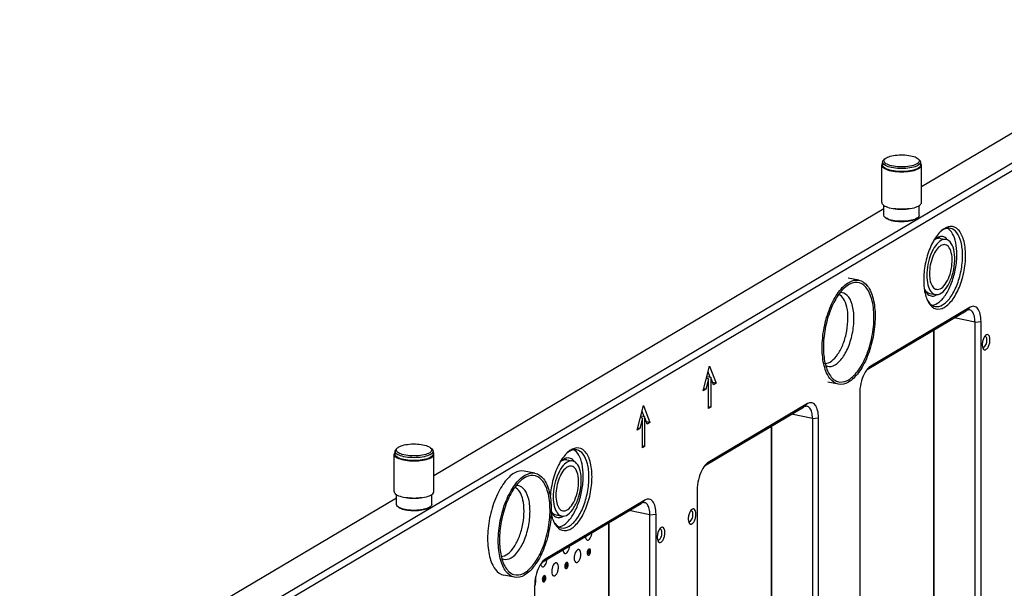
# Model space of a CAD drawing. Extents: x -401 to 590, y -380 to 320.
# Tile 51 of 54: x 394 to 505, y 100 to 164. Entities that reach past the tile are written whole.
import ezdxf

# ---------------------------------------------------------------- set-up
doc = ezdxf.new("R2010")
doc.units = 0
doc.layers.get('0').update_dxf_attribs({"linetype": 'CONTINUOUS'})
doc.layers.add('1', color=7, linetype='CONTINUOUS')

# ---------------------------------------------------------------- blocks, each defined once
blk = doc.blocks.new('E6980-24120__1', base_point=(776.55, -282.69))
at = {"color": 7, "linetype": 'CONTINUOUS'}
for p, q in [((1083.58, 337.91), (787.58, 162.56)), ((788.44, 161.45), (1084.44, 336.8)), ((1052.1, 326.11), (991.94, 290.47)), ((983.44, 285.43), (881.45, 225.02)), ((979.62, 249.1), (1002.07, 262.4)), ((1002.94, 263.17), (980.44, 249.84)), ((1004.07, 172.73), (1004.07, 259.82)), ((1005.44, 172.86), (1005.44, 259.95)), ((994.67, 258.01), (994.67, 172.34)), ((994.76, 258.07), (994.76, 172.7)), ((942.5, 244.26), (943.94, 249.81)), ((944.09, 247.29), (943.61, 248.55)), ((943.94, 249.81), (945.39, 245.97)), ((943.69, 246.97), (943.08, 244.6)), ((943.69, 246.97), (943.23, 247.06)), ((944.19, 247.27), (943.33, 247.44)), ((943.33, 247.04), (943.33, 247.44)), ((943.69, 240.27), (943.69, 246.97)), ((944.81, 245.63), (944.19, 247.27)), ((944.19, 247.27), (944.19, 240.56)), ((945.39, 245.97), (944.62, 246.12)), ((945.39, 245.97), (944.81, 245.63)), ((943.08, 244.6), (942.5, 244.26)), ((943.08, 244.6), (942.61, 244.69)), ((977.94, 243.66), (977.94, 156.57)), ((966.11, 241.35), (943.61, 228.02)), ((927.5, 235.37), (928.94, 240.92)), ((929.09, 238.4), (928.61, 239.66)), ((928.94, 240.92), (930.39, 237.08)), ((942.79, 227.28), (965.24, 240.58)), ((944.19, 240.56), (943.69, 240.66)), ((944.19, 240.56), (943.69, 240.27)), ((928.69, 238.08), (928.08, 235.71)), ((928.69, 238.08), (928.23, 238.18)), ((928.33, 238.16), (928.33, 238.55)), ((929.19, 238.38), (928.33, 238.55)), ((928.69, 231.38), (928.69, 238.08)), ((929.19, 238.38), (929.19, 231.68)), ((929.81, 236.74), (929.19, 238.38)), ((930.39, 237.08), (929.62, 237.23)), ((930.39, 237.08), (929.81, 236.74)), ((967.24, 238), (967.24, 150.91)), ((968.61, 151.04), (968.61, 238.13)), ((928.08, 235.71), (927.5, 235.37)), ((928.08, 235.71), (927.61, 235.81)), ((957.84, 236.19), (957.84, 150.52)), ((957.93, 236.25), (957.93, 150.88)), ((929.19, 231.68), (928.69, 231.77)), ((929.19, 231.68), (928.69, 231.38)), ((941.11, 221.84), (941.11, 134.75)), ((872.95, 219.98), (812.79, 184.34)), ((905.96, 205.46), (928.41, 218.76)), ((929.28, 219.53), (906.78, 206.2)), ((921.01, 214.38), (921.01, 161.88)), ((921.1, 214.43), (921.1, 161.53)), ((930.41, 129.1), (930.41, 216.19)), ((931.78, 129.22), (931.78, 216.31)), ((904.28, 200.02), (904.28, 112.93))]:
    blk.add_line(p, q, dxfattribs=at)
at = {"color": 3, "linetype": 'CONTINUOUS'}
for p, q in [((1002.07, 262.4), (1002.94, 263.17)), ((1004.07, 259.82), (999.31, 260.76)), ((1004.07, 259.82), (1005.44, 259.95)), ((980.44, 249.84), (979.67, 249.16)), ((965.24, 240.58), (966.11, 241.35)), ((967.24, 238), (962.48, 238.94)), ((967.24, 238), (968.61, 238.13)), ((943.61, 228.02), (942.84, 227.34)), ((928.41, 218.76), (929.28, 219.53)), ((930.41, 216.19), (925.65, 217.13)), ((930.41, 216.19), (931.78, 216.31)), ((906.78, 206.2), (906.01, 205.52))]:
    blk.add_line(p, q, dxfattribs=at)
at = {"color": 7, "linetype": 'CONTINUOUS'}
for points, knots in [([(1001.94, 274.93), (1001.94, 276.23), (1001.79, 277.42), (1001.21, 279.42), (1000.79, 280.22), (999.74, 281.27), (999.12, 281.52), (997.79, 281.42), (997.09, 281.08), (996.41, 280.47)], [0, 0, 0, 0, 1, 1, 2, 2, 3, 3, 4, 4, 4, 4]), ([(996.41, 280.47), (995.78, 279.9), (995.18, 279.1), (994.09, 277.17), (993.63, 276.04), (992.9, 273.62), (992.65, 272.35), (992.4, 269.84), (992.41, 268.62), (992.67, 266.42), (992.93, 265.46), (993.3, 264.69)], [0, 0, 0, 0, 1, 1, 2, 2, 3, 3, 4, 4, 5, 5, 5, 5]), ([(997.92, 278.39), (997.66, 278.74), (997.37, 278.98), (996.71, 279.23), (996.36, 279.24), (995.63, 279.03), (995.26, 278.81), (994.9, 278.48)], [0, 0, 0, 0, 1, 1, 2, 2, 3, 3, 3, 3]), ([(998.5, 281.03), (998.14, 281.1), (997.76, 281.07), (996.99, 280.82), (996.6, 280.6), (996.22, 280.28)], [0, 0, 0, 0, 1, 1, 2, 2, 2, 2]), ([(999.96, 275.12), (999.96, 276.08), (999.87, 276.98), (999.53, 278.58), (999.28, 279.28), (998.64, 280.39), (998.26, 280.8), (997.83, 281.05)], [0, 0, 0, 0, 1, 1, 2, 2, 3, 3, 3, 3]), ([(1001.25, 274.87), (1001.25, 275.97), (1001.14, 277), (1000.69, 278.78), (1000.36, 279.51), (999.53, 280.59), (999.04, 280.92), (998.5, 281.03)], [0, 0, 0, 0, 1, 1, 2, 2, 3, 3, 3, 3]), ([(996.25, 278.77), (996.02, 278.82), (995.77, 278.81), (995.26, 278.65), (995, 278.52), (994.74, 278.32)], [0, 0, 0, 0, 1, 1, 2, 2, 2, 2]), ([(993.3, 264.69), (993.68, 263.88), (994.18, 263.31), (995.33, 262.7), (995.97, 262.68), (997.3, 263.17), (997.98, 263.69), (999.26, 265.21), (999.85, 266.19), (1000.85, 268.45), (1001.25, 269.72), (1001.8, 272.34), (1001.94, 273.67), (1001.94, 274.93)], [0, 0, 0, 0, 1, 1, 2, 2, 3, 3, 4, 4, 5, 5, 6, 6, 6, 6]), ([(994.38, 263.61), (994.91, 263.68), (995.46, 263.94), (996.54, 264.83), (997.07, 265.45), (998.03, 266.98), (998.46, 267.87), (999.19, 269.83), (999.47, 270.88), (999.86, 273.03), (999.96, 274.1), (999.96, 275.12)], [0, 0, 0, 0, 1, 1, 2, 2, 3, 3, 4, 4, 5, 5, 5, 5]), ([(995.01, 263.37), (995.56, 263.27), (996.14, 263.39), (997.33, 264.08), (997.92, 264.64), (999.01, 266.14), (999.51, 267.06), (1000.35, 269.13), (1000.68, 270.26), (1001.14, 272.58), (1001.25, 273.75), (1001.25, 274.87)], [0, 0, 0, 0, 1, 1, 2, 2, 3, 3, 4, 4, 5, 5, 5, 5]), ([(992.57, 267.31), (992.73, 267.03), (992.92, 266.8), (993.33, 266.47), (993.55, 266.36), (993.79, 266.31)], [0, 0, 0, 0, 1, 1, 2, 2, 2, 2]), ([(992.65, 267.1), (992.86, 266.66), (993.12, 266.31), (993.71, 265.84), (994.04, 265.72), (994.74, 265.7), (995.11, 265.81), (995.48, 266.04)], [0, 0, 0, 0, 1, 1, 2, 2, 3, 3, 3, 3]), ([(993.19, 264.94), (993.42, 264.5), (993.7, 264.14), (994.32, 263.61), (994.65, 263.44), (995.01, 263.37)], [0, 0, 0, 0, 1, 1, 2, 2, 2, 2]), ([(1005.44, 259.95), (1005.44, 260.56), (1005.37, 261.14), (1005.12, 262.13), (1004.94, 262.54), (1004.47, 263.14), (1004.2, 263.32), (1003.59, 263.43), (1003.27, 263.36), (1002.94, 263.17)], [0, 0, 0, 0, 1, 1, 2, 2, 3, 3, 4, 4, 4, 4]), ([(1004.07, 259.82), (1004.07, 260.31), (1004.02, 260.77), (1003.82, 261.56), (1003.67, 261.89), (1003.31, 262.37), (1003.09, 262.51), (1002.85, 262.56)], [0, 0, 0, 0, 1, 1, 2, 2, 3, 3, 3, 3]), ([(1006.45, 256.81), (1006.3, 256.68), (1006.16, 256.48), (1005.93, 256), (1005.84, 255.72), (1005.72, 255.14), (1005.7, 254.85), (1005.73, 254.31), (1005.79, 254.08), (1005.87, 253.9)], [0, 0, 0, 0, 1, 1, 2, 2, 3, 3, 4, 4, 4, 4]), ([(1007.46, 255.79), (1007.46, 256.11), (1007.41, 256.39), (1007.23, 256.82), (1007.1, 256.95), (1006.78, 257.02), (1006.61, 256.96), (1006.45, 256.81)], [0, 0, 0, 0, 1, 1, 2, 2, 3, 3, 3, 3]), ([(1005.87, 253.9), (1005.96, 253.73), (1006.07, 253.61), (1006.34, 253.52), (1006.49, 253.56), (1006.78, 253.76), (1006.93, 253.93), (1007.18, 254.38), (1007.28, 254.64), (1007.42, 255.22), (1007.46, 255.51), (1007.46, 255.79)], [0, 0, 0, 0, 1, 1, 2, 2, 3, 3, 4, 4, 5, 5, 5, 5]), ([(1005.91, 254.13), (1006.01, 254.11), (1006.12, 254.15), (1006.34, 254.33), (1006.45, 254.47), (1006.62, 254.82), (1006.69, 255.03), (1006.77, 255.46), (1006.79, 255.68), (1006.76, 256.07), (1006.72, 256.24), (1006.59, 256.49), (1006.5, 256.56), (1006.4, 256.58)], [0, 0, 0, 0, 1, 1, 2, 2, 3, 3, 4, 4, 5, 5, 6, 6, 6, 6]), ([(980.03, 249.53), (979.64, 249.18), (979.28, 248.68), (978.64, 247.43), (978.39, 246.7), (978.03, 245.18), (977.94, 244.39), (977.94, 243.66)], [0, 0, 0, 0, 1, 1, 2, 2, 3, 3, 3, 3]), ([(968.61, 238.13), (968.61, 238.75), (968.54, 239.32), (968.29, 240.31), (968.11, 240.72), (967.64, 241.32), (967.37, 241.5), (966.76, 241.61), (966.44, 241.54), (966.11, 241.35)], [0, 0, 0, 0, 1, 1, 2, 2, 3, 3, 4, 4, 4, 4]), ([(967.24, 238), (967.24, 238.5), (967.19, 238.95), (966.99, 239.74), (966.84, 240.07), (966.48, 240.55), (966.26, 240.7), (966.02, 240.74)], [0, 0, 0, 0, 1, 1, 2, 2, 3, 3, 3, 3]), ([(911.75, 230.32), (911.09, 229.71), (910.45, 228.86), (909.32, 226.77), (908.84, 225.56), (908.13, 222.97), (907.9, 221.61), (907.82, 220.3)], [0, 0, 0, 0, 1, 1, 2, 2, 3, 3, 3, 3]), ([(913.84, 230.88), (913.48, 230.95), (913.1, 230.92), (912.33, 230.67), (911.94, 230.44), (911.56, 230.13)], [0, 0, 0, 0, 1, 1, 2, 2, 2, 2]), ([(917.28, 224.78), (917.28, 226.07), (917.13, 227.26), (916.55, 229.27), (916.13, 230.07), (915.08, 231.12), (914.46, 231.37), (913.13, 231.27), (912.43, 230.93), (911.75, 230.32)], [0, 0, 0, 0, 1, 1, 2, 2, 3, 3, 4, 4, 4, 4]), ([(915.3, 224.97), (915.3, 225.93), (915.21, 226.83), (914.87, 228.43), (914.62, 229.13), (913.98, 230.24), (913.6, 230.65), (913.17, 230.9)], [0, 0, 0, 0, 1, 1, 2, 2, 3, 3, 3, 3]), ([(916.59, 224.72), (916.59, 225.82), (916.48, 226.85), (916.03, 228.63), (915.7, 229.36), (914.87, 230.44), (914.38, 230.77), (913.84, 230.88)], [0, 0, 0, 0, 1, 1, 2, 2, 3, 3, 3, 3]), ([(911.59, 228.62), (911.36, 228.67), (911.11, 228.65), (910.6, 228.5), (910.34, 228.36), (910.08, 228.17)], [0, 0, 0, 0, 1, 1, 2, 2, 2, 2]), ([(913.26, 228.24), (913, 228.59), (912.71, 228.83), (912.05, 229.08), (911.7, 229.09), (910.97, 228.88), (910.6, 228.66), (910.24, 228.33)], [0, 0, 0, 0, 1, 1, 2, 2, 3, 3, 3, 3]), ([(943.2, 227.71), (942.81, 227.37), (942.45, 226.86), (941.81, 225.61), (941.56, 224.89), (941.2, 223.36), (941.11, 222.58), (941.11, 221.84)], [0, 0, 0, 0, 1, 1, 2, 2, 3, 3, 3, 3]), ([(908.64, 214.53), (909.02, 213.73), (909.52, 213.16), (910.67, 212.55), (911.31, 212.52), (912.64, 213.02), (913.32, 213.54), (914.6, 215.06), (915.19, 216.03), (916.19, 218.3), (916.59, 219.57), (917.14, 222.19), (917.28, 223.52), (917.28, 224.78)], [0, 0, 0, 0, 1, 1, 2, 2, 3, 3, 4, 4, 5, 5, 6, 6, 6, 6]), ([(909.72, 213.46), (910.25, 213.53), (910.8, 213.79), (911.88, 214.68), (912.41, 215.3), (913.37, 216.82), (913.8, 217.72), (914.53, 219.68), (914.81, 220.73), (915.2, 222.87), (915.3, 223.95), (915.3, 224.97)], [0, 0, 0, 0, 1, 1, 2, 2, 3, 3, 4, 4, 5, 5, 5, 5]), ([(910.35, 213.22), (910.9, 213.11), (911.48, 213.24), (912.67, 213.93), (913.26, 214.49), (914.35, 215.99), (914.85, 216.9), (915.69, 218.97), (916.02, 220.1), (916.48, 222.43), (916.59, 223.6), (916.59, 224.72)], [0, 0, 0, 0, 1, 1, 2, 2, 3, 3, 4, 4, 5, 5, 5, 5]), ([(930.41, 216.19), (930.41, 216.68), (930.36, 217.13), (930.16, 217.92), (930.01, 218.25), (929.65, 218.73), (929.43, 218.88), (929.19, 218.93)], [0, 0, 0, 0, 1, 1, 2, 2, 3, 3, 3, 3]), ([(931.78, 216.31), (931.78, 216.93), (931.71, 217.5), (931.46, 218.49), (931.28, 218.9), (930.81, 219.5), (930.54, 219.68), (929.93, 219.79), (929.61, 219.72), (929.28, 219.53)], [0, 0, 0, 0, 1, 1, 2, 2, 3, 3, 4, 4, 4, 4]), ([(908.03, 216.87), (908.24, 216.45), (908.5, 216.12), (909.09, 215.67), (909.41, 215.56), (910.1, 215.56), (910.46, 215.67), (910.82, 215.88)], [0, 0, 0, 0, 1, 1, 2, 2, 3, 3, 3, 3]), ([(939.82, 217.34), (939.67, 217.21), (939.53, 217.01), (939.3, 216.53), (939.21, 216.25), (939.09, 215.67), (939.07, 215.38), (939.1, 214.84), (939.16, 214.61), (939.24, 214.43)], [0, 0, 0, 0, 1, 1, 2, 2, 3, 3, 4, 4, 4, 4]), ([(939.28, 214.66), (939.38, 214.64), (939.49, 214.68), (939.71, 214.86), (939.82, 215), (939.99, 215.35), (940.06, 215.56), (940.14, 215.99), (940.16, 216.21), (940.13, 216.6), (940.09, 216.77), (939.96, 217.02), (939.87, 217.09), (939.77, 217.11)], [0, 0, 0, 0, 1, 1, 2, 2, 3, 3, 4, 4, 5, 5, 6, 6, 6, 6]), ([(940.83, 216.32), (940.83, 216.64), (940.78, 216.92), (940.6, 217.35), (940.47, 217.48), (940.15, 217.55), (939.98, 217.49), (939.82, 217.34)], [0, 0, 0, 0, 1, 1, 2, 2, 3, 3, 3, 3]), ([(908.53, 214.78), (908.76, 214.34), (909.04, 213.99), (909.66, 213.46), (909.99, 213.29), (910.35, 213.22)], [0, 0, 0, 0, 1, 1, 2, 2, 2, 2]), ([(939.24, 214.43), (939.33, 214.25), (939.44, 214.14), (939.71, 214.05), (939.86, 214.08), (940.15, 214.29), (940.3, 214.46), (940.55, 214.9), (940.65, 215.17), (940.79, 215.74), (940.83, 216.04), (940.83, 216.32)], [0, 0, 0, 0, 1, 1, 2, 2, 3, 3, 4, 4, 5, 5, 5, 5]), ([(932.79, 213.18), (932.64, 213.04), (932.5, 212.85), (932.27, 212.37), (932.18, 212.09), (932.06, 211.51), (932.04, 211.21), (932.07, 210.68), (932.13, 210.45), (932.21, 210.27)], [0, 0, 0, 0, 1, 1, 2, 2, 3, 3, 4, 4, 4, 4]), ([(932.21, 210.27), (932.3, 210.09), (932.41, 209.97), (932.68, 209.89), (932.83, 209.92), (933.12, 210.12), (933.27, 210.29), (933.52, 210.74), (933.62, 211.01), (933.76, 211.58), (933.8, 211.88), (933.8, 212.16)], [0, 0, 0, 0, 1, 1, 2, 2, 3, 3, 4, 4, 5, 5, 5, 5]), ([(932.25, 210.5), (932.35, 210.48), (932.46, 210.51), (932.68, 210.69), (932.79, 210.83), (932.96, 211.19), (933.03, 211.39), (933.11, 211.82), (933.13, 212.04), (933.1, 212.43), (933.06, 212.6), (932.93, 212.85), (932.84, 212.93), (932.74, 212.95)], [0, 0, 0, 0, 1, 1, 2, 2, 3, 3, 4, 4, 5, 5, 6, 6, 6, 6]), ([(933.8, 212.16), (933.8, 212.47), (933.75, 212.76), (933.57, 213.18), (933.44, 213.31), (933.12, 213.39), (932.95, 213.33), (932.79, 213.18)], [0, 0, 0, 0, 1, 1, 2, 2, 3, 3, 3, 3]), ([(906.37, 205.9), (905.98, 205.55), (905.62, 205.04), (904.98, 203.79), (904.73, 203.07), (904.37, 201.54), (904.28, 200.76), (904.28, 200.02)], [0, 0, 0, 0, 1, 1, 2, 2, 3, 3, 3, 3])]:
    blk.add_open_spline(points, degree=3, knots=knots, dxfattribs=at)
for points in [[(994.9, 278.48), (994.85, 278.44), (994.8, 278.39), (994.76, 278.35)], [(992.57, 267.28), (992.6, 267.22), (992.62, 267.16), (992.65, 267.1)], [(1002.85, 262.56), (1002.6, 262.61), (1002.34, 262.55), (1002.07, 262.4)], [(1006.4, 256.58), (1006.35, 256.59), (1006.29, 256.59), (1006.24, 256.57)], [(1005.77, 254.2), (1005.81, 254.17), (1005.86, 254.14), (1005.91, 254.13)], [(980.44, 249.84), (980.3, 249.76), (980.17, 249.65), (980.03, 249.53)], [(966.02, 240.74), (965.77, 240.79), (965.51, 240.74), (965.24, 240.58)], [(910.24, 228.33), (910.19, 228.28), (910.14, 228.24), (910.1, 228.19)], [(943.61, 228.02), (943.47, 227.94), (943.34, 227.84), (943.2, 227.71)], [(929.19, 218.93), (928.94, 218.97), (928.68, 218.92), (928.41, 218.76)], [(908.02, 216.49), (908.16, 215.75), (908.37, 215.09), (908.64, 214.53)], [(908.03, 216.96), (908.34, 216.52), (908.72, 216.24), (909.13, 216.16)], [(939.77, 217.11), (939.72, 217.12), (939.66, 217.12), (939.61, 217.1)], [(939.14, 214.73), (939.18, 214.7), (939.23, 214.67), (939.28, 214.66)], [(932.74, 212.95), (932.69, 212.96), (932.63, 212.95), (932.58, 212.94)], [(932.11, 210.57), (932.15, 210.53), (932.2, 210.51), (932.25, 210.5)], [(906.78, 206.2), (906.64, 206.12), (906.51, 206.02), (906.37, 205.9)]]:
    blk.add_open_spline(points, degree=3, dxfattribs=at)
blk = doc.blocks.new('E2812-23753-0__8', base_point=(983.14, 293.89))
at = {"color": 7, "linetype": 'CONTINUOUS'}
for p, q in [((983.72, 296.82), (983.44, 296.57)), ((991.17, 296.82), (991.45, 296.57)), ((983.14, 296.04), (983.14, 295.38)), ((991.74, 296.04), (991.74, 295.38))]:
    blk.add_line(p, q, dxfattribs=at)
for points, knots in [([(991.17, 296.82), (991.41, 296.61), (991.49, 296.38), (991.34, 295.94), (991.11, 295.73), (990.38, 295.36), (989.89, 295.21), (988.74, 295), (988.09, 294.95), (986.79, 294.95), (986.15, 295), (985, 295.21), (984.51, 295.36), (983.77, 295.73), (983.54, 295.94), (983.4, 296.38), (983.48, 296.61), (983.72, 296.82)], [0, 0, 0, 0, 1, 1, 2, 2, 3, 3, 4, 4, 5, 5, 6, 6, 7, 7, 8, 8, 8, 8]), ([(983.98, 297), (984.28, 297.18), (984.69, 297.33), (985.69, 297.56), (986.26, 297.64), (987.44, 297.7), (988.05, 297.68), (989.2, 297.56), (989.73, 297.46), (990.61, 297.18), (990.95, 297.01), (991.17, 296.82)], [0, 0, 0, 0, 1, 1, 2, 2, 3, 3, 4, 4, 5, 5, 5, 5]), ([(991.74, 296.04), (991.74, 295.81), (991.6, 295.6), (991.04, 295.2), (990.63, 295.02), (989.62, 294.75), (989.03, 294.65), (987.77, 294.55), (987.12, 294.55), (985.86, 294.65), (985.27, 294.75), (984.26, 295.02), (983.85, 295.2), (983.29, 295.6), (983.14, 295.81), (983.14, 296.04)], [0, 0, 0, 0, 1, 1, 2, 2, 3, 3, 4, 4, 5, 5, 6, 6, 7, 7, 7, 7]), ([(991.74, 295.38), (991.74, 295.16), (991.6, 294.94), (991.04, 294.54), (990.63, 294.37), (989.62, 294.09), (989.03, 293.99), (987.77, 293.89), (987.12, 293.89), (985.86, 293.99), (985.27, 294.09), (984.26, 294.37), (983.85, 294.54), (983.29, 294.94), (983.14, 295.16), (983.14, 295.38)], [0, 0, 0, 0, 1, 1, 2, 2, 3, 3, 4, 4, 5, 5, 6, 6, 7, 7, 7, 7])]:
    blk.add_open_spline(points, degree=3, knots=knots, dxfattribs=at)
for points in [[(983.72, 296.82), (983.79, 296.88), (983.88, 296.94), (983.98, 297)], [(983.14, 296.04), (983.14, 296.22), (983.24, 296.4), (983.44, 296.57)], [(991.45, 296.57), (991.64, 296.4), (991.74, 296.22), (991.74, 296.04)]]:
    blk.add_open_spline(points, degree=3, dxfattribs=at)
blk = doc.blocks.new('BEARING_HK0509__9', base_point=(982.94, 285.37))
at = {"color": 7, "linetype": 'CONTINUOUS'}
for p, q in [((982.94, 286.92), (982.94, 295.38)), ((991.94, 286.92), (991.94, 295.38))]:
    blk.add_line(p, q, dxfattribs=at)
for points in [[(983.14, 295.83), (983.01, 295.68), (982.94, 295.53), (982.94, 295.38)], [(991.94, 295.38), (991.94, 295.53), (991.88, 295.68), (991.74, 295.83)]]:
    blk.add_open_spline(points, degree=3, dxfattribs=at)
for points in [[(982.94, 295.38), (982.94, 295.15), (983.1, 294.92), (983.68, 294.5), (984.11, 294.32), (985.17, 294.03), (985.78, 293.93), (987.1, 293.83), (987.79, 293.83), (989.1, 293.93), (989.72, 294.03), (990.78, 294.32), (991.21, 294.5), (991.79, 294.92), (991.94, 295.15), (991.94, 295.38)], [(982.94, 286.92), (982.94, 286.69), (983.1, 286.46), (983.68, 286.04), (984.11, 285.86), (985.17, 285.57), (985.78, 285.47), (987.1, 285.37), (987.79, 285.37), (989.1, 285.47), (989.72, 285.57), (990.78, 285.86), (991.21, 286.04), (991.79, 286.46), (991.94, 286.69), (991.94, 286.92)]]:
    blk.add_open_spline(points, degree=3, knots=[0, 0, 0, 0, 1, 1, 2, 2, 3, 3, 4, 4, 5, 5, 6, 6, 7, 7, 7, 7], dxfattribs=at)
blk = doc.blocks.new('24791-0S111__10', base_point=(983.44, 282.5))
at = {"color": 7, "linetype": 'CONTINUOUS'}
for p, q in [((983.44, 284.01), (983.44, 286.22)), ((991.44, 284.01), (991.44, 286.22)), ((983.9, 283.35), (983.72, 283.51)), ((990.98, 283.35), (991.17, 283.51))]:
    blk.add_line(p, q, dxfattribs=at)
for points in [[(983.72, 283.51), (983.54, 283.67), (983.44, 283.84), (983.44, 284.01)], [(991.17, 283.51), (991.1, 283.45), (991.01, 283.38), (990.91, 283.32)], [(991.44, 284.01), (991.44, 283.84), (991.35, 283.67), (991.17, 283.51)], [(990.98, 283.35), (990.91, 283.29), (990.83, 283.23), (990.73, 283.17)]]:
    blk.add_open_spline(points, degree=3, dxfattribs=at)
for points, knots in [([(990.91, 283.32), (990.61, 283.15), (990.19, 282.99), (989.2, 282.76), (988.63, 282.68), (987.44, 282.62), (986.84, 282.64), (985.69, 282.76), (985.16, 282.87), (984.28, 283.15), (983.94, 283.32), (983.72, 283.51)], [0, 0, 0, 0, 1, 1, 2, 2, 3, 3, 4, 4, 5, 5, 5, 5]), ([(989.2, 285.5), (988.66, 285.41), (988.05, 285.36), (986.83, 285.36), (986.23, 285.41), (985.68, 285.5)], [0, 0, 0, 0, 1, 1, 2, 2, 2, 2]), ([(990.73, 283.17), (990.45, 283), (990.06, 282.86), (989.11, 282.64), (988.57, 282.56), (987.44, 282.5), (986.87, 282.52), (985.78, 282.64), (985.27, 282.73), (984.44, 283), (984.11, 283.16), (983.9, 283.35)], [0, 0, 0, 0, 1, 1, 2, 2, 3, 3, 4, 4, 5, 5, 5, 5])]:
    blk.add_open_spline(points, degree=3, knots=knots, dxfattribs=at)
blk = doc.blocks.new('BEARING_ASSY1_2__11', base_point=(982.94, 282.5))
for name, p in [('E2812-23753-0__8', (983.14, 293.89)), ('BEARING_HK0509__9', (982.94, 285.37)), ('24791-0S111__10', (983.44, 282.5))]:
    blk.add_blockref(name, p)
blk = doc.blocks.new('E2812-23753-0__27', base_point=(872.65, 228.44))
at = {"color": 7, "linetype": 'CONTINUOUS'}
for p, q in [((872.65, 230.58), (872.65, 229.92)), ((873.23, 231.36), (872.95, 231.12)), ((880.68, 231.36), (880.96, 231.12)), ((881.25, 230.58), (881.25, 229.92))]:
    blk.add_line(p, q, dxfattribs=at)
for points, knots in [([(873.49, 231.55), (873.79, 231.73), (874.2, 231.88), (875.2, 232.11), (875.77, 232.19), (876.95, 232.25), (877.56, 232.23), (878.71, 232.11), (879.24, 232.01), (880.12, 231.72), (880.46, 231.55), (880.68, 231.36)], [0, 0, 0, 0, 1, 1, 2, 2, 3, 3, 4, 4, 5, 5, 5, 5]), ([(881.25, 230.58), (881.25, 230.36), (881.11, 230.14), (880.55, 229.74), (880.14, 229.57), (879.13, 229.29), (878.54, 229.2), (877.28, 229.1), (876.63, 229.1), (875.37, 229.2), (874.78, 229.29), (873.77, 229.57), (873.36, 229.74), (872.8, 230.14), (872.65, 230.36), (872.65, 230.58)], [0, 0, 0, 0, 1, 1, 2, 2, 3, 3, 4, 4, 5, 5, 6, 6, 7, 7, 7, 7]), ([(881.25, 229.92), (881.25, 229.7), (881.11, 229.48), (880.55, 229.09), (880.14, 228.91), (879.13, 228.64), (878.54, 228.54), (877.28, 228.44), (876.63, 228.44), (875.37, 228.54), (874.78, 228.64), (873.77, 228.91), (873.36, 229.09), (872.8, 229.48), (872.65, 229.7), (872.65, 229.92)], [0, 0, 0, 0, 1, 1, 2, 2, 3, 3, 4, 4, 5, 5, 6, 6, 7, 7, 7, 7]), ([(880.68, 231.36), (880.92, 231.15), (881, 230.93), (880.85, 230.49), (880.62, 230.28), (879.89, 229.91), (879.4, 229.76), (878.25, 229.55), (877.6, 229.5), (876.3, 229.5), (875.66, 229.55), (874.51, 229.76), (874.02, 229.91), (873.28, 230.28), (873.05, 230.49), (872.91, 230.93), (872.99, 231.15), (873.23, 231.36)], [0, 0, 0, 0, 1, 1, 2, 2, 3, 3, 4, 4, 5, 5, 6, 6, 7, 7, 8, 8, 8, 8])]:
    blk.add_open_spline(points, degree=3, knots=knots, dxfattribs=at)
for points in [[(872.65, 230.58), (872.65, 230.76), (872.75, 230.95), (872.95, 231.12)], [(873.23, 231.36), (873.3, 231.43), (873.39, 231.49), (873.49, 231.55)], [(880.96, 231.12), (881.15, 230.95), (881.25, 230.76), (881.25, 230.58)]]:
    blk.add_open_spline(points, degree=3, dxfattribs=at)
blk = doc.blocks.new('BEARING_HK0509__28', base_point=(872.45, 219.91))
at = {"color": 7, "linetype": 'CONTINUOUS'}
for p, q in [((872.45, 221.47), (872.45, 229.92)), ((881.45, 221.47), (881.45, 229.92))]:
    blk.add_line(p, q, dxfattribs=at)
for points in [[(872.65, 230.38), (872.52, 230.23), (872.45, 230.08), (872.45, 229.92)], [(881.45, 229.92), (881.45, 230.08), (881.39, 230.23), (881.25, 230.38)]]:
    blk.add_open_spline(points, degree=3, dxfattribs=at)
for points in [[(872.45, 229.92), (872.45, 229.69), (872.61, 229.46), (873.19, 229.05), (873.62, 228.86), (874.68, 228.58), (875.29, 228.47), (876.61, 228.37), (877.3, 228.37), (878.61, 228.47), (879.23, 228.58), (880.29, 228.86), (880.72, 229.05), (881.3, 229.46), (881.45, 229.69), (881.45, 229.92)], [(872.45, 221.47), (872.45, 221.24), (872.61, 221.01), (873.19, 220.59), (873.62, 220.41), (874.68, 220.12), (875.29, 220.02), (876.61, 219.91), (877.3, 219.91), (878.61, 220.02), (879.23, 220.12), (880.29, 220.41), (880.72, 220.59), (881.3, 221.01), (881.45, 221.24), (881.45, 221.47)]]:
    blk.add_open_spline(points, degree=3, knots=[0, 0, 0, 0, 1, 1, 2, 2, 3, 3, 4, 4, 5, 5, 6, 6, 7, 7, 7, 7], dxfattribs=at)
blk = doc.blocks.new('24791-0S111__29', base_point=(872.95, 217.05))
at = {"color": 7, "linetype": 'CONTINUOUS'}
for p, q in [((872.95, 218.55), (872.95, 220.76)), ((880.95, 218.55), (880.95, 220.76)), ((873.41, 217.89), (873.23, 218.06)), ((880.49, 217.89), (880.68, 218.06))]:
    blk.add_line(p, q, dxfattribs=at)
for points, knots in [([(878.71, 220.05), (878.17, 219.96), (877.56, 219.91), (876.34, 219.91), (875.74, 219.96), (875.19, 220.05)], [0, 0, 0, 0, 1, 1, 2, 2, 2, 2]), ([(880.42, 217.87), (880.12, 217.69), (879.7, 217.54), (878.71, 217.31), (878.14, 217.23), (876.95, 217.17), (876.35, 217.19), (875.2, 217.31), (874.67, 217.41), (873.79, 217.69), (873.45, 217.86), (873.23, 218.06)], [0, 0, 0, 0, 1, 1, 2, 2, 3, 3, 4, 4, 5, 5, 5, 5]), ([(880.24, 217.72), (879.96, 217.55), (879.57, 217.4), (878.62, 217.18), (878.08, 217.11), (876.95, 217.05), (876.38, 217.07), (875.29, 217.18), (874.78, 217.28), (873.95, 217.55), (873.62, 217.71), (873.41, 217.89)], [0, 0, 0, 0, 1, 1, 2, 2, 3, 3, 4, 4, 5, 5, 5, 5])]:
    blk.add_open_spline(points, degree=3, knots=knots, dxfattribs=at)
for points in [[(873.23, 218.06), (873.05, 218.21), (872.95, 218.38), (872.95, 218.55)], [(880.49, 217.89), (880.42, 217.83), (880.34, 217.77), (880.24, 217.72)], [(880.68, 218.06), (880.61, 217.99), (880.52, 217.93), (880.42, 217.87)], [(880.95, 218.55), (880.95, 218.38), (880.86, 218.21), (880.68, 218.06)]]:
    blk.add_open_spline(points, degree=3, dxfattribs=at)
blk = doc.blocks.new('BEARING_ASSY1_3', base_point=(872.45, 217.05))
for name, p in [('E2812-23753-0__27', (872.65, 228.44)), ('BEARING_HK0509__28', (872.45, 219.91)), ('24791-0S111__29', (872.95, 217.05))]:
    blk.add_blockref(name, p)
blk = doc.blocks.new('BEARINGS__60', base_point=(803.79, -281.6))
for name, p in [('BEARING_ASSY1_2__11', (982.94, 282.5)), ('BEARING_ASSY1_3', (872.45, 217.05))]:
    blk.add_blockref(name, p)
blk = doc.blocks.new('6960-0041_3', base_point=(993.15, 265.97))
at = {"color": 7, "linetype": 'CONTINUOUS'}
for p, q in [((996.25, 278.77), (997.55, 278.52)), ((993.79, 266.31), (995.09, 266.06))]:
    blk.add_line(p, q, dxfattribs=at)
for points, knots in [([(997.55, 278.52), (997.17, 278.59), (996.75, 278.51), (995.92, 278.02), (995.5, 277.62), (994.73, 276.57), (994.38, 275.92), (993.78, 274.46), (993.55, 273.66), (993.23, 272.02), (993.15, 271.19), (993.15, 270.41)], [0, 0, 0, 0, 1, 1, 2, 2, 3, 3, 4, 4, 5, 5, 5, 5]), ([(997.32, 277.34), (997.01, 277.4), (996.67, 277.33), (995.99, 276.94), (995.66, 276.61), (995.03, 275.76), (994.74, 275.23), (994.26, 274.05), (994.07, 273.4), (993.81, 272.07), (993.75, 271.4), (993.75, 270.76)], [0, 0, 0, 0, 1, 1, 2, 2, 3, 3, 4, 4, 5, 5, 5, 5]), ([(995.09, 266.06), (995.53, 265.97), (996.01, 266.1), (996.96, 266.75), (997.42, 267.27), (998.26, 268.63), (998.62, 269.45), (999.18, 271.23), (999.37, 272.18), (999.53, 274.04), (999.51, 274.93), (999.25, 276.51), (999.02, 277.17), (998.38, 278.13), (997.99, 278.43), (997.55, 278.52)], [0, 0, 0, 0, 1, 1, 2, 2, 3, 3, 4, 4, 5, 5, 6, 6, 7, 7, 7, 7]), ([(995.32, 267.24), (995.68, 267.17), (996.07, 267.27), (996.84, 267.8), (997.22, 268.22), (997.89, 269.32), (998.19, 269.98), (998.64, 271.43), (998.79, 272.2), (998.92, 273.71), (998.9, 274.43), (998.69, 275.71), (998.51, 276.24), (997.99, 277.03), (997.68, 277.27), (997.32, 277.34)], [0, 0, 0, 0, 1, 1, 2, 2, 3, 3, 4, 4, 5, 5, 6, 6, 7, 7, 7, 7]), ([(993.15, 270.41), (993.15, 269.63), (993.23, 268.9), (993.54, 267.65), (993.78, 267.13), (994.36, 266.37), (994.71, 266.13), (995.09, 266.06)], [0, 0, 0, 0, 1, 1, 2, 2, 3, 3, 3, 3]), ([(993.75, 270.76), (993.75, 270.13), (993.81, 269.54), (994.07, 268.52), (994.26, 268.1), (994.73, 267.49), (995.01, 267.3), (995.32, 267.24)], [0, 0, 0, 0, 1, 1, 2, 2, 3, 3, 3, 3])]:
    blk.add_open_spline(points, degree=3, knots=knots, dxfattribs=at)
blk = doc.blocks.new('6960-0041_2', base_point=(908.49, 215.82))
at = {"color": 7, "linetype": 'CONTINUOUS'}
for p, q in [((911.59, 228.62), (912.89, 228.37)), ((909.13, 216.16), (910.43, 215.91))]:
    blk.add_line(p, q, dxfattribs=at)
for points, knots in [([(912.89, 228.37), (912.51, 228.44), (912.09, 228.35), (911.26, 227.87), (910.84, 227.47), (910.07, 226.41), (909.72, 225.77), (909.12, 224.31), (908.89, 223.51), (908.57, 221.87), (908.49, 221.04), (908.49, 220.25)], [0, 0, 0, 0, 1, 1, 2, 2, 3, 3, 4, 4, 5, 5, 5, 5]), ([(910.43, 215.91), (910.87, 215.82), (911.35, 215.94), (912.3, 216.6), (912.76, 217.12), (913.6, 218.48), (913.96, 219.29), (914.52, 221.08), (914.71, 222.03), (914.87, 223.89), (914.85, 224.78), (914.59, 226.35), (914.36, 227.01), (913.72, 227.98), (913.33, 228.28), (912.89, 228.37)], [0, 0, 0, 0, 1, 1, 2, 2, 3, 3, 4, 4, 5, 5, 6, 6, 7, 7, 7, 7]), ([(912.66, 227.19), (912.35, 227.25), (912.01, 227.18), (911.33, 226.78), (911, 226.46), (910.37, 225.61), (910.08, 225.08), (909.6, 223.9), (909.41, 223.25), (909.15, 221.92), (909.09, 221.25), (909.09, 220.61)], [0, 0, 0, 0, 1, 1, 2, 2, 3, 3, 4, 4, 5, 5, 5, 5]), ([(910.66, 217.08), (911.02, 217.01), (911.41, 217.11), (912.18, 217.65), (912.56, 218.07), (913.23, 219.17), (913.53, 219.83), (913.98, 221.28), (914.13, 222.05), (914.26, 223.56), (914.24, 224.28), (914.03, 225.56), (913.85, 226.09), (913.33, 226.88), (913.02, 227.12), (912.66, 227.19)], [0, 0, 0, 0, 1, 1, 2, 2, 3, 3, 4, 4, 5, 5, 6, 6, 7, 7, 7, 7]), ([(908.49, 220.25), (908.49, 219.47), (908.57, 218.75), (908.88, 217.5), (909.12, 216.98), (909.7, 216.22), (910.05, 215.98), (910.43, 215.91)], [0, 0, 0, 0, 1, 1, 2, 2, 3, 3, 3, 3]), ([(909.09, 220.61), (909.09, 219.98), (909.15, 219.39), (909.41, 218.37), (909.6, 217.95), (910.07, 217.33), (910.35, 217.14), (910.66, 217.08)], [0, 0, 0, 0, 1, 1, 2, 2, 3, 3, 3, 3])]:
    blk.add_open_spline(points, degree=3, knots=knots, dxfattribs=at)
blk = doc.blocks.new('PLUGS', base_point=(798, -266.8))
for name, p in [('6960-0041_3', (993.15, 265.97)), ('6960-0041_2', (908.49, 215.82))]:
    blk.add_blockref(name, p)
blk = doc.blocks.new('E6980-21791_2__62', base_point=(969.44, 245.61))
at = {"color": 7, "linetype": 'CONTINUOUS'}
for p, q in [((977.76, 269.29), (975.34, 269.77)), ((973.11, 245.75), (970.69, 246.23))]:
    blk.add_line(p, q, dxfattribs=at)
for points, knots in [([(969.44, 253.97), (969.44, 255.45), (969.59, 257.02), (970.2, 260.12), (970.64, 261.62), (971.76, 264.38), (972.43, 265.61), (973.89, 267.6), (974.67, 268.35), (976.25, 269.27), (977.03, 269.44), (977.76, 269.29)], [0, 0, 0, 0, 1, 1, 2, 2, 3, 3, 4, 4, 5, 5, 5, 5]), ([(975.07, 268.04), (974.35, 267.52), (973.64, 266.77), (972.34, 264.84), (971.75, 263.68), (970.77, 261.12), (970.38, 259.74), (969.85, 256.91), (969.71, 255.48), (969.71, 254.13)], [0, 0, 0, 0, 1, 1, 2, 2, 3, 3, 4, 4, 4, 4]), ([(971.1, 247.94), (971.6, 247.13), (972.23, 246.59), (973.63, 246.14), (974.39, 246.22), (975.94, 247.01), (976.72, 247.7), (978.18, 249.59), (978.85, 250.77), (979.97, 253.47), (980.41, 254.95), (981.02, 258.01), (981.17, 259.55), (981.16, 262.47), (980.99, 263.82), (980.36, 266.12), (979.9, 267.06), (978.76, 268.37), (978.09, 268.74), (976.62, 268.85), (975.84, 268.59), (975.07, 268.04)], [0, 0, 0, 0, 1, 1, 2, 2, 3, 3, 4, 4, 5, 5, 6, 6, 7, 7, 8, 8, 9, 9, 10, 10, 10, 10]), ([(977.76, 269.29), (978.49, 269.15), (979.15, 268.7), (980.26, 267.26), (980.69, 266.27), (981.29, 263.88), (981.44, 262.5), (981.43, 259.54), (981.27, 257.98), (980.66, 254.88), (980.22, 253.38), (979.1, 250.63), (978.43, 249.42), (976.98, 247.43), (976.19, 246.69), (974.62, 245.77), (973.84, 245.61), (973.11, 245.75)], [0, 0, 0, 0, 1, 1, 2, 2, 3, 3, 4, 4, 5, 5, 6, 6, 7, 7, 8, 8, 8, 8]), ([(973.11, 245.75), (972.39, 245.89), (971.73, 246.34), (970.63, 247.77), (970.19, 248.75), (969.59, 251.12), (969.44, 252.49), (969.44, 253.97)], [0, 0, 0, 0, 1, 1, 2, 2, 3, 3, 3, 3]), ([(969.71, 254.13), (969.71, 252.85), (969.83, 251.66), (970.31, 249.55), (970.65, 248.64), (971.1, 247.94)], [0, 0, 0, 0, 1, 1, 2, 2, 2, 2])]:
    blk.add_open_spline(points, degree=3, knots=knots, dxfattribs=at)
at = {"color": 3, "linetype": 'CONTINUOUS'}
for points, knots in [([(975.28, 260.72), (975.28, 261.62), (975.2, 262.46), (974.87, 263.95), (974.62, 264.58), (973.99, 265.57), (973.62, 265.92), (973.2, 266.1)], [0, 0, 0, 0, 1, 1, 2, 2, 3, 3, 3, 3]), ([(976.63, 260.64), (976.63, 261.8), (976.5, 262.87), (975.97, 264.68), (975.59, 265.38), (974.64, 266.32), (974.09, 266.54), (973.49, 266.49)], [0, 0, 0, 0, 1, 1, 2, 2, 3, 3, 3, 3]), ([(970.11, 250.44), (970.59, 250.45), (971.09, 250.64), (972.09, 251.38), (972.57, 251.92), (973.47, 253.27), (973.88, 254.08), (974.56, 255.86), (974.83, 256.83), (975.19, 258.79), (975.28, 259.78), (975.28, 260.72)], [0, 0, 0, 0, 1, 1, 2, 2, 3, 3, 4, 4, 5, 5, 5, 5]), ([(970.23, 249.97), (970.74, 249.71), (971.32, 249.69), (972.5, 250.14), (973.11, 250.61), (974.24, 251.96), (974.77, 252.84), (975.66, 254.86), (976.02, 255.99), (976.51, 258.33), (976.63, 259.52), (976.63, 260.64)], [0, 0, 0, 0, 1, 1, 2, 2, 3, 3, 4, 4, 5, 5, 5, 5])]:
    blk.add_open_spline(points, degree=3, knots=knots, dxfattribs=at)
blk = doc.blocks.new('E6980-21791_3', base_point=(893.61, 201.92))
at = {"color": 7, "linetype": 'CONTINUOUS'}
for p, q in [((904.36, 225.61), (901.94, 226.09)), ((899.71, 202.06), (897.29, 202.54))]:
    blk.add_line(p, q, dxfattribs=at)
for points, knots in [([(901.94, 226.09), (901.21, 226.23), (900.43, 226.07), (898.86, 225.15), (898.07, 224.4), (896.62, 222.42), (895.95, 221.2), (894.83, 218.45), (894.39, 216.95), (893.78, 213.86), (893.62, 212.3), (893.61, 209.33), (893.76, 207.96), (894.36, 205.57), (894.79, 204.58), (895.9, 203.13), (896.56, 202.68), (897.29, 202.54)], [0, 0, 0, 0, 1, 1, 2, 2, 3, 3, 4, 4, 5, 5, 6, 6, 7, 7, 8, 8, 8, 8]), ([(896.04, 210.28), (896.04, 211.77), (896.19, 213.33), (896.8, 216.43), (897.24, 217.94), (898.36, 220.7), (899.03, 221.92), (900.49, 223.91), (901.27, 224.66), (902.85, 225.59), (903.63, 225.75), (904.36, 225.61)], [0, 0, 0, 0, 1, 1, 2, 2, 3, 3, 4, 4, 5, 5, 5, 5]), ([(904.36, 225.61), (905.09, 225.46), (905.75, 225.02), (906.86, 223.57), (907.29, 222.58), (907.89, 220.19), (908.04, 218.81), (908.03, 215.85), (907.87, 214.29), (907.26, 211.2), (906.82, 209.69), (905.7, 206.95), (905.03, 205.73), (903.58, 203.75), (902.79, 203), (901.22, 202.08), (900.44, 201.92), (899.71, 202.06)], [0, 0, 0, 0, 1, 1, 2, 2, 3, 3, 4, 4, 5, 5, 6, 6, 7, 7, 8, 8, 8, 8]), ([(901.66, 224.35), (900.95, 223.84), (900.24, 223.08), (898.94, 221.15), (898.35, 220), (897.37, 217.44), (896.98, 216.05), (896.45, 213.22), (896.31, 211.8), (896.31, 210.44)], [0, 0, 0, 0, 1, 1, 2, 2, 3, 3, 4, 4, 4, 4]), ([(897.7, 204.25), (898.2, 203.44), (898.83, 202.91), (900.23, 202.45), (900.99, 202.54), (902.54, 203.32), (903.32, 204.01), (904.78, 205.9), (905.45, 207.09), (906.57, 209.78), (907.01, 211.26), (907.62, 214.32), (907.77, 215.86), (907.76, 218.78), (907.59, 220.13), (906.96, 222.44), (906.5, 223.37), (905.36, 224.69), (904.69, 225.05), (903.22, 225.16), (902.44, 224.91), (901.66, 224.35)], [0, 0, 0, 0, 1, 1, 2, 2, 3, 3, 4, 4, 5, 5, 6, 6, 7, 7, 8, 8, 9, 9, 10, 10, 10, 10]), ([(899.71, 202.06), (898.99, 202.21), (898.33, 202.65), (897.23, 204.09), (896.79, 205.07), (896.19, 207.44), (896.04, 208.81), (896.04, 210.28)], [0, 0, 0, 0, 1, 1, 2, 2, 3, 3, 3, 3]), ([(896.31, 210.44), (896.31, 209.17), (896.43, 207.97), (896.91, 205.86), (897.25, 204.96), (897.7, 204.25)], [0, 0, 0, 0, 1, 1, 2, 2, 2, 2])]:
    blk.add_open_spline(points, degree=3, knots=knots, dxfattribs=at)
at = {"color": 3, "linetype": 'CONTINUOUS'}
for points, knots in [([(901.88, 217.03), (901.88, 217.93), (901.8, 218.77), (901.47, 220.26), (901.22, 220.89), (900.59, 221.88), (900.22, 222.23), (899.8, 222.41)], [0, 0, 0, 0, 1, 1, 2, 2, 3, 3, 3, 3]), ([(903.23, 216.95), (903.23, 218.12), (903.1, 219.19), (902.57, 220.99), (902.19, 221.7), (901.24, 222.63), (900.69, 222.85), (900.09, 222.8)], [0, 0, 0, 0, 1, 1, 2, 2, 3, 3, 3, 3]), ([(896.71, 206.75), (897.19, 206.76), (897.69, 206.96), (898.69, 207.7), (899.17, 208.23), (900.07, 209.59), (900.48, 210.39), (901.16, 212.18), (901.43, 213.14), (901.79, 215.11), (901.88, 216.09), (901.88, 217.03)], [0, 0, 0, 0, 1, 1, 2, 2, 3, 3, 4, 4, 5, 5, 5, 5]), ([(896.83, 206.29), (897.34, 206.02), (897.92, 206), (899.1, 206.45), (899.71, 206.92), (900.84, 208.28), (901.37, 209.15), (902.26, 211.18), (902.62, 212.3), (903.11, 214.64), (903.23, 215.83), (903.23, 216.95)], [0, 0, 0, 0, 1, 1, 2, 2, 3, 3, 4, 4, 5, 5, 5, 5])]:
    blk.add_open_spline(points, degree=3, knots=knots, dxfattribs=at)
blk = doc.blocks.new('BUSHINGS__64', base_point=(893.61, -193.43))
for name, p in [('E6980-21791_2__62', (969.44, 245.61)), ('E6980-21791_3', (893.61, 201.92))]:
    blk.add_blockref(name, p)
blk = doc.blocks.new('E6980-64120__65', base_point=(756.78, -282.69))
for name, p in [('E6980-24120__1', (776.55, -282.69)), ('BEARINGS__60', (803.79, -281.6)), ('PLUGS', (798, -266.8)), ('BUSHINGS__64', (893.61, -193.43))]:
    blk.add_blockref(name, p)
blk = doc.blocks.new('DUT_BOARD__66', base_point=(904.28, 199.96))
at = {"color": 7, "linetype": 'CONTINUOUS'}
for p, q in [((916.66, 208.43), (916.75, 208.41)), ((911.58, 205.42), (911.67, 205.4)), ((916.39, 207.06), (916.48, 207.04)), ((911.31, 204.05), (911.4, 204.03)), ((906.23, 201.04), (906.32, 201.02)), ((906.5, 202.41), (906.59, 202.39))]:
    blk.add_line(p, q, dxfattribs=at)
for points, knots in [([(916.23, 210.45), (916.34, 210.43), (916.45, 210.46), (916.68, 210.62), (916.8, 210.75), (916.99, 211.08), (917.08, 211.28), (917.21, 211.71), (917.25, 211.94), (917.27, 212.16)], [0, 0, 0, 0, 1, 1, 2, 2, 3, 3, 4, 4, 4, 4]), ([(915.78, 211.28), (915.8, 211.05), (915.85, 210.85), (916.01, 210.56), (916.12, 210.47), (916.23, 210.45)], [0, 0, 0, 0, 1, 1, 2, 2, 2, 2]), ([(910.7, 208.27), (910.72, 208.04), (910.77, 207.84), (910.93, 207.55), (911.04, 207.46), (911.15, 207.44)], [0, 0, 0, 0, 1, 1, 2, 2, 2, 2]), ([(911.15, 207.44), (911.26, 207.42), (911.37, 207.45), (911.6, 207.61), (911.72, 207.74), (911.91, 208.07), (912, 208.27), (912.13, 208.7), (912.17, 208.93), (912.19, 209.15)], [0, 0, 0, 0, 1, 1, 2, 2, 3, 3, 4, 4, 4, 4]), ([(914.28, 208.31), (914.16, 208.33), (914.04, 208.29), (913.79, 208.1), (913.67, 207.95), (913.47, 207.57), (913.38, 207.35), (913.27, 206.87), (913.24, 206.62), (913.24, 206.39)], [0, 0, 0, 0, 1, 1, 2, 2, 3, 3, 4, 4, 4, 4]), ([(913.69, 205.36), (913.82, 205.34), (913.95, 205.38), (914.21, 205.6), (914.33, 205.77), (914.54, 206.19), (914.63, 206.44), (914.73, 206.96), (914.75, 207.22), (914.71, 207.69), (914.66, 207.89), (914.5, 208.19), (914.4, 208.28), (914.28, 208.31)], [0, 0, 0, 0, 1, 1, 2, 2, 3, 3, 4, 4, 5, 5, 6, 6, 6, 6]), ([(916.66, 208.43), (916.59, 208.44), (916.52, 208.41), (916.37, 208.26), (916.31, 208.15), (916.21, 207.88), (916.18, 207.73), (916.17, 207.45), (916.19, 207.32), (916.26, 207.13), (916.32, 207.07), (916.39, 207.06)], [0, 0, 0, 0, 1, 1, 2, 2, 3, 3, 4, 4, 5, 5, 5, 5]), ([(916.75, 208.41), (916.68, 208.42), (916.6, 208.39), (916.46, 208.24), (916.4, 208.13), (916.3, 207.86), (916.27, 207.72), (916.26, 207.43), (916.27, 207.3), (916.35, 207.11), (916.41, 207.05), (916.48, 207.04)], [0, 0, 0, 0, 1, 1, 2, 2, 3, 3, 4, 4, 5, 5, 5, 5]), ([(916.68, 208.07), (916.65, 208.07), (916.61, 208.06), (916.54, 207.98), (916.5, 207.93), (916.46, 207.79), (916.44, 207.72), (916.43, 207.58), (916.44, 207.51), (916.48, 207.42), (916.51, 207.39), (916.54, 207.38)], [0, 0, 0, 0, 1, 1, 2, 2, 3, 3, 4, 4, 5, 5, 5, 5]), ([(916.48, 207.04), (916.55, 207.02), (916.63, 207.06), (916.78, 207.22), (916.84, 207.34), (916.94, 207.63), (916.96, 207.79), (916.96, 207.93)], [0, 0, 0, 0, 1, 1, 2, 2, 3, 3, 3, 3]), ([(916.54, 207.38), (916.58, 207.37), (916.62, 207.39), (916.69, 207.47), (916.73, 207.53), (916.77, 207.68), (916.79, 207.76), (916.79, 207.83)], [0, 0, 0, 0, 1, 1, 2, 2, 3, 3, 3, 3]), ([(916.79, 207.83), (916.79, 207.89), (916.78, 207.95), (916.74, 208.04), (916.71, 208.06), (916.68, 208.07)], [0, 0, 0, 0, 1, 1, 2, 2, 2, 2]), ([(916.96, 207.93), (916.96, 208.06), (916.94, 208.18), (916.87, 208.35), (916.81, 208.4), (916.75, 208.41)], [0, 0, 0, 0, 1, 1, 2, 2, 2, 2]), ([(906.07, 204.43), (906.18, 204.41), (906.29, 204.44), (906.52, 204.6), (906.64, 204.73), (906.83, 205.06), (906.92, 205.26), (907.05, 205.69), (907.09, 205.92), (907.11, 206.14)], [0, 0, 0, 0, 1, 1, 2, 2, 3, 3, 4, 4, 4, 4]), ([(909.2, 205.3), (909.08, 205.32), (908.96, 205.28), (908.71, 205.09), (908.59, 204.94), (908.39, 204.56), (908.3, 204.34), (908.19, 203.86), (908.16, 203.61), (908.16, 203.38)], [0, 0, 0, 0, 1, 1, 2, 2, 3, 3, 4, 4, 4, 4]), ([(908.61, 202.35), (908.74, 202.33), (908.87, 202.37), (909.13, 202.59), (909.25, 202.76), (909.46, 203.18), (909.55, 203.43), (909.65, 203.95), (909.67, 204.21), (909.63, 204.68), (909.58, 204.88), (909.42, 205.18), (909.32, 205.27), (909.2, 205.3)], [0, 0, 0, 0, 1, 1, 2, 2, 3, 3, 4, 4, 5, 5, 6, 6, 6, 6]), ([(911.58, 205.42), (911.51, 205.43), (911.44, 205.4), (911.29, 205.25), (911.23, 205.14), (911.13, 204.87), (911.1, 204.72), (911.09, 204.44), (911.11, 204.31), (911.18, 204.12), (911.24, 204.06), (911.31, 204.05)], [0, 0, 0, 0, 1, 1, 2, 2, 3, 3, 4, 4, 5, 5, 5, 5]), ([(911.67, 205.4), (911.6, 205.42), (911.52, 205.38), (911.38, 205.23), (911.32, 205.12), (911.22, 204.85), (911.19, 204.71), (911.18, 204.42), (911.19, 204.29), (911.27, 204.1), (911.33, 204.04), (911.4, 204.03)], [0, 0, 0, 0, 1, 1, 2, 2, 3, 3, 4, 4, 5, 5, 5, 5]), ([(911.88, 204.92), (911.88, 205.05), (911.86, 205.17), (911.79, 205.34), (911.73, 205.39), (911.67, 205.4)], [0, 0, 0, 0, 1, 1, 2, 2, 2, 2]), ([(913.24, 206.39), (913.24, 206.11), (913.28, 205.87), (913.44, 205.5), (913.56, 205.39), (913.69, 205.36)], [0, 0, 0, 0, 1, 1, 2, 2, 2, 2]), ([(905.65, 205.03), (905.69, 204.86), (905.74, 204.72), (905.89, 204.51), (905.98, 204.45), (906.07, 204.43)], [0, 0, 0, 0, 1, 1, 2, 2, 2, 2]), ([(908.16, 203.38), (908.16, 203.1), (908.2, 202.86), (908.36, 202.49), (908.48, 202.38), (908.61, 202.35)], [0, 0, 0, 0, 1, 1, 2, 2, 2, 2]), ([(911.6, 205.06), (911.57, 205.07), (911.53, 205.05), (911.46, 204.97), (911.42, 204.92), (911.38, 204.78), (911.36, 204.71), (911.35, 204.57), (911.36, 204.5), (911.4, 204.41), (911.43, 204.38), (911.46, 204.37)], [0, 0, 0, 0, 1, 1, 2, 2, 3, 3, 4, 4, 5, 5, 5, 5]), ([(911.4, 204.03), (911.47, 204.01), (911.55, 204.05), (911.7, 204.21), (911.76, 204.34), (911.86, 204.62), (911.88, 204.78), (911.88, 204.92)], [0, 0, 0, 0, 1, 1, 2, 2, 3, 3, 3, 3]), ([(911.46, 204.37), (911.5, 204.36), (911.54, 204.38), (911.61, 204.46), (911.65, 204.53), (911.69, 204.67), (911.71, 204.75), (911.71, 204.82)], [0, 0, 0, 0, 1, 1, 2, 2, 3, 3, 3, 3]), ([(911.71, 204.82), (911.71, 204.88), (911.7, 204.94), (911.66, 205.03), (911.63, 205.05), (911.6, 205.06)], [0, 0, 0, 0, 1, 1, 2, 2, 2, 2]), ([(904.28, 199.96), (904.38, 200.16), (904.45, 200.39), (904.56, 200.87), (904.58, 201.11), (904.57, 201.56), (904.53, 201.77), (904.47, 201.93)], [0, 0, 0, 0, 1, 1, 2, 2, 3, 3, 3, 3]), ([(906.5, 202.41), (906.43, 202.42), (906.36, 202.39), (906.21, 202.24), (906.15, 202.13), (906.05, 201.86), (906.02, 201.71), (906.01, 201.43), (906.03, 201.3), (906.1, 201.11), (906.16, 201.05), (906.23, 201.04)], [0, 0, 0, 0, 1, 1, 2, 2, 3, 3, 4, 4, 5, 5, 5, 5]), ([(906.59, 202.39), (906.52, 202.41), (906.44, 202.37), (906.3, 202.22), (906.24, 202.11), (906.14, 201.85), (906.11, 201.7), (906.1, 201.41), (906.11, 201.28), (906.19, 201.09), (906.25, 201.03), (906.32, 201.02)], [0, 0, 0, 0, 1, 1, 2, 2, 3, 3, 4, 4, 5, 5, 5, 5]), ([(906.52, 202.05), (906.49, 202.06), (906.45, 202.04), (906.38, 201.97), (906.34, 201.91), (906.3, 201.78), (906.28, 201.7), (906.27, 201.56), (906.28, 201.49), (906.32, 201.4), (906.35, 201.37), (906.38, 201.36)], [0, 0, 0, 0, 1, 1, 2, 2, 3, 3, 4, 4, 5, 5, 5, 5]), ([(906.32, 201.02), (906.39, 201.01), (906.47, 201.04), (906.62, 201.2), (906.68, 201.33), (906.78, 201.61), (906.8, 201.77), (906.8, 201.91)], [0, 0, 0, 0, 1, 1, 2, 2, 3, 3, 3, 3]), ([(906.38, 201.36), (906.42, 201.36), (906.46, 201.37), (906.53, 201.46), (906.57, 201.52), (906.61, 201.66), (906.63, 201.74), (906.63, 201.81)], [0, 0, 0, 0, 1, 1, 2, 2, 3, 3, 3, 3]), ([(906.63, 201.81), (906.63, 201.87), (906.62, 201.93), (906.58, 202.02), (906.55, 202.04), (906.52, 202.05)], [0, 0, 0, 0, 1, 1, 2, 2, 2, 2]), ([(906.8, 201.91), (906.8, 202.04), (906.78, 202.16), (906.71, 202.33), (906.65, 202.38), (906.59, 202.39)], [0, 0, 0, 0, 1, 1, 2, 2, 2, 2])]:
    blk.add_open_spline(points, degree=3, knots=knots, dxfattribs=at)
blk = doc.blocks.new('HANDLER_SOLUTION__109', base_point=(756.78, -282.69))
for name, p in [('E6980-64120__65', (756.78, -282.69)), ('DUT_BOARD__66', (904.28, 199.96))]:
    blk.add_blockref(name, p)
blk = doc.blocks.new('GEN1', base_point=(950.02, 24.87))
blk.add_blockref('HANDLER_SOLUTION__109', (756.78, -282.69))
blk = doc.blocks.new('1', base_point=(-317.47, 450.73))
at = {"xscale": 0.5, "yscale": 0.5, "zscale": 0.5}
blk.add_blockref('GEN1', (475.01, 12.43), dxfattribs=at)

msp = doc.modelspace()

# ---------------------------------------------------------------- block references
at = {"layer": '1'}
msp.add_blockref('1', (-317.475, 450.727), dxfattribs=at)

doc.saveas('drawing.dxf')
